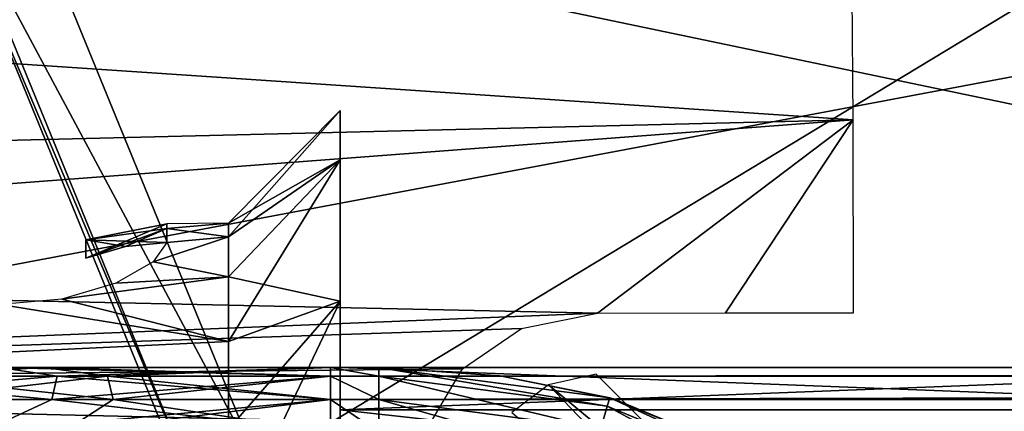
# Model space of a CAD drawing. Header units: millimetres. Extents: x -75 to 75, y -23 to 43.
# Tile 126 of 185: x 8.96 to 13.38, y 12.3 to 14.06. Entities that reach past the tile are written whole.
import ezdxf

# ---------------------------------------------------------------- set-up
doc = ezdxf.new("R2010")
doc.units = ezdxf.units.MM
doc.header["$LTSCALE"] = 101.851852
for name, color, linetype in [('135', 7, 'CONTINUOUS'), ('139', 7, 'CONTINUOUS'), ('14', 7, 'CONTINUOUS'), ('16', 7, 'CONTINUOUS'), ('283', 7, 'CONTINUOUS'), ('284', 7, 'CONTINUOUS'), ('285', 7, 'CONTINUOUS'), ('300', 7, 'CONTINUOUS'), ('301', 7, 'CONTINUOUS'), ('348', 7, 'CONTINUOUS'), ('359', 7, 'CONTINUOUS'), ('376', 7, 'CONTINUOUS'), ('393', 7, 'CONTINUOUS'), ('394', 7, 'CONTINUOUS'), ('419', 7, 'CONTINUOUS'), ('420', 7, 'CONTINUOUS'), ('433', 7, 'CONTINUOUS'), ('446', 7, 'CONTINUOUS'), ('477', 7, 'CONTINUOUS'), ('496', 7, 'CONTINUOUS'), ('497', 7, 'CONTINUOUS'), ('506', 7, 'CONTINUOUS'), ('510', 7, 'CONTINUOUS'), ('513', 7, 'CONTINUOUS'), ('514', 7, 'CONTINUOUS'), ('517', 7, 'CONTINUOUS'), ('518', 7, 'CONTINUOUS'), ('536', 7, 'CONTINUOUS'), ('538', 7, 'CONTINUOUS'), ('6', 7, 'CONTINUOUS'), ('8', 7, 'CONTINUOUS')]:
    doc.layers.add(name, color=color, linetype=linetype)

msp = doc.modelspace()

# ---------------------------------------------------------------- linework, layer by layer
at = {"layer": '135', "color": 251, "linetype": 'Continuous', "true_color": 0x464b4f}
for points in [[(7.5062, 12.5, -93.9408), (6.3613, 12.5, -92.9753), (9.0731, 12.5, -93.858), (7.5062, 12.5, -93.9408)], [(9.0731, 12.5, -93.858), (6.3613, 12.5, -92.9753), (7.8901, 12.5, -93.3291), (9.0731, 12.5, -93.858)], [(10.3562, 12.5, -94.0389), (7.5062, 12.5, -93.9408), (9.0731, 12.5, -93.858), (10.3562, 12.5, -94.0389)], [(8.8734, 12.5, -94.552), (7.5062, 12.5, -93.9408), (10.3562, 12.5, -94.0389), (8.8734, 12.5, -94.552)], [(7.8901, 12.5, 93.3291), (7.5062, 12.5, 93.9408), (9.0731, 12.5, 93.858), (7.8901, 12.5, 93.3291)], [(7.5062, 12.5, 93.9408), (10.3562, 12.5, 94.0389), (9.0731, 12.5, 93.858), (7.5062, 12.5, 93.9408)], [(8.8734, 12.5, 94.552), (10.3562, 12.5, 94.0389), (7.5062, 12.5, 93.9408), (8.8734, 12.5, 94.552)], [(10.3562, 12.5, -94.7611), (8.8734, 12.5, -94.552), (55.2537, 12.5, -94.7611), (10.3562, 12.5, -94.7611)], [(55.2537, 12.5, -94.7611), (8.8734, 12.5, -94.552), (10.3562, 12.5, -94.0389), (55.2537, 12.5, -94.7611)], [(10.3562, 12.5, 94.7611), (10.5731, 12.5, 94.0389), (8.8734, 12.5, 94.552), (10.3562, 12.5, 94.7611)], [(10.5731, 12.5, 94.0389), (10.3562, 12.5, 94.0389), (8.8734, 12.5, 94.552), (10.5731, 12.5, 94.0389)], [(55.2537, 12.5, -94.0389), (55.2537, 12.5, -94.7611), (10.3562, 12.5, -94.0389), (55.2537, 12.5, -94.0389)], [(10.5731, 12.5, 94.7611), (10.5731, 12.5, 94.0389), (10.3562, 12.5, 94.7611), (10.5731, 12.5, 94.7611)]]:
    msp.add_3dface(points, dxfattribs=at)
at = {"layer": '139', "color": 251, "linetype": 'Continuous', "true_color": 0x464b4f}
for points in [[(10.5731, 12.5, 94.0389), (10.5731, 12.5, 94.7611), (11.1149, 12.4631, 94.7623), (10.5731, 12.5, 94.0389)], [(11.6085, 12.3637, 94.0345), (10.5731, 12.5, 94.0389), (11.1149, 12.4631, 94.7623), (11.6085, 12.3637, 94.0345)], [(11.6246, 12.3593, 94.7656), (11.6085, 12.3637, 94.0345), (11.1149, 12.4631, 94.7623), (11.6246, 12.3593, 94.7656)], [(12.5587, 11.9724, 94.0219), (11.6085, 12.3637, 94.0345), (11.6246, 12.3593, 94.7656), (12.5587, 11.9724, 94.0219)], [(12.5781, 11.9612, 94.7785), (12.5587, 11.9724, 94.0219), (11.6246, 12.3593, 94.7656), (12.5781, 11.9612, 94.7785)]]:
    msp.add_3dface(points, dxfattribs=at)
at = {"layer": '14', "color": 251, "linetype": 'Continuous', "true_color": 0x565d62}
for points in [[(-58.6077, 7.0323, 96.607), (-58.9411, 32.5, 96.9404), (58.9411, 32.5, 96.9404), (-58.6077, 7.0323, 96.607)], [(-58.5539, 7.0314, 96.607), (-58.6077, 7.0323, 96.607), (58.9411, 32.5, 96.9404), (-58.5539, 7.0314, 96.607)], [(-58.5, 7.0311, 96.607), (-58.5539, 7.0314, 96.607), (58.9411, 32.5, 96.9404), (-58.5, 7.0311, 96.607)], [(-2.3593, 18.0402, 96.7511), (-58.5, 7.0311, 96.607), (58.9411, 32.5, 96.9404), (-2.3593, 18.0402, 96.7511)], [(2.5034, 7.0311, 96.607), (2.3593, 18.0402, 96.7511), (58.9411, 32.5, 96.9404), (2.5034, 7.0311, 96.607)], [(58.5, 7.0311, 96.607), (2.5034, 7.0311, 96.607), (58.9411, 32.5, 96.9404), (58.5, 7.0311, 96.607)]]:
    msp.add_3dface(points, dxfattribs=at)
at = {"layer": '16', "color": 251, "linetype": 'Continuous', "true_color": 0x565d62}
for points in [[(58.6077, 7.0323, -96.607), (58.9411, 32.5, -96.9404), (2.487, 28.0402, -96.882), (58.6077, 7.0323, -96.607)], [(58.5539, 7.0314, -96.607), (58.6077, 7.0323, -96.607), (2.487, 28.0402, -96.882), (58.5539, 7.0314, -96.607)], [(58.5, 7.0311, -96.607), (58.5539, 7.0314, -96.607), (2.487, 28.0402, -96.882), (58.5, 7.0311, -96.607)], [(2.9458, 7.0311, -96.607), (58.5, 7.0311, -96.607), (2.487, 28.0402, -96.882), (2.9458, 7.0311, -96.607)]]:
    msp.add_3dface(points, dxfattribs=at)
at = {"layer": '283', "color": 251, "linetype": 'Continuous', "true_color": 0x464b4f}
for points in [[(10.5731, 12.5, 94.0389), (11.5973, 12.3268, 93.8874), (10.5731, 12.4615, 93.8919), (10.5731, 12.5, 94.0389)], [(10.5731, 12.5, 94.0389), (11.6085, 12.3637, 94.0345), (11.5973, 12.3268, 93.8874), (10.5731, 12.5, 94.0389)], [(11.5973, 12.3268, 93.8874), (11.569, 12.225, 93.7782), (10.5731, 12.4615, 93.8919), (11.5973, 12.3268, 93.8874)], [(10.5731, 12.4615, 93.8919), (11.569, 12.225, 93.7782), (10.5731, 12.356, 93.7827), (10.5731, 12.4615, 93.8919)], [(11.5973, 12.3268, 93.8874), (11.6085, 12.3637, 94.0345), (12.5526, 11.9313, 93.8742), (11.5973, 12.3268, 93.8874)], [(11.6085, 12.3637, 94.0345), (12.5587, 11.9724, 94.0219), (12.5526, 11.9313, 93.8742), (11.6085, 12.3637, 94.0345)], [(11.569, 12.225, 93.7782), (11.5309, 12.0844, 93.7347), (10.5731, 12.356, 93.7827), (11.569, 12.225, 93.7782)], [(11.5309, 12.0844, 93.7347), (10.5731, 12.2105, 93.7391), (10.5731, 12.356, 93.7827), (11.5309, 12.0844, 93.7347)], [(11.569, 12.225, 93.7782), (11.5973, 12.3268, 93.8874), (12.4978, 11.8404, 93.7649), (11.569, 12.225, 93.7782)], [(12.4978, 11.8404, 93.7649), (11.5973, 12.3268, 93.8874), (12.5526, 11.9313, 93.8742), (12.4978, 11.8404, 93.7649)]]:
    msp.add_3dface(points, dxfattribs=at)
at = {"layer": '284', "color": 251, "linetype": 'Continuous', "true_color": 0x464b4f}
for points in [[(10.3562, 12.5, 94.0389), (10.5731, 12.5, 94.0389), (10.5731, 12.4615, 93.8919), (10.3562, 12.5, 94.0389)], [(10.3562, 12.5, 94.0389), (10.5731, 12.4615, 93.8919), (10.3562, 12.4615, 93.8919), (10.3562, 12.5, 94.0389)], [(10.5731, 12.4615, 93.8919), (10.5731, 12.356, 93.7827), (10.3562, 12.4615, 93.8919), (10.5731, 12.4615, 93.8919)], [(10.3562, 12.4615, 93.8919), (10.5731, 12.356, 93.7827), (10.3562, 12.3559, 93.7826), (10.3562, 12.4615, 93.8919)], [(10.5731, 12.356, 93.7827), (10.5731, 12.2105, 93.7391), (10.3562, 12.3559, 93.7826), (10.5731, 12.356, 93.7827)], [(10.5731, 12.2105, 93.7391), (10.3562, 12.2105, 93.7391), (10.3562, 12.3559, 93.7826), (10.5731, 12.2105, 93.7391)]]:
    msp.add_3dface(points, dxfattribs=at)
at = {"layer": '285', "color": 251, "linetype": 'Continuous', "true_color": 0x464b4f}
for points in [[(7.8901, 12.5, 93.3291), (9.0731, 12.5, 93.858), (8.4088, 12.4616, 93.4479), (7.8901, 12.5, 93.3291)], [(9.0731, 12.5, 93.858), (9.3575, 12.4616, 93.7796), (8.4088, 12.4616, 93.4479), (9.0731, 12.5, 93.858)], [(9.0731, 12.5, 93.858), (10.3562, 12.5, 94.0389), (9.3575, 12.4616, 93.7796), (9.0731, 12.5, 93.858)], [(10.3562, 12.5, 94.0389), (10.3562, 12.4615, 93.8919), (9.3575, 12.4616, 93.7796), (10.3562, 12.5, 94.0389)], [(9.3575, 12.4616, 93.7796), (8.4562, 12.3559, 93.3494), (8.4088, 12.4616, 93.4479), (9.3575, 12.4616, 93.7796)], [(9.3818, 12.3559, 93.6729), (8.4562, 12.3559, 93.3494), (9.3575, 12.4616, 93.7796), (9.3818, 12.3559, 93.6729)], [(10.3562, 12.4615, 93.8919), (9.3818, 12.3559, 93.6729), (9.3575, 12.4616, 93.7796), (10.3562, 12.4615, 93.8919)], [(10.3562, 12.4615, 93.8919), (10.3562, 12.3559, 93.7826), (9.3818, 12.3559, 93.6729), (10.3562, 12.4615, 93.8919)], [(9.156, 12.2105, 93.5698), (8.0495, 12.2105, 93.0752), (8.4562, 12.3559, 93.3494), (9.156, 12.2105, 93.5698)], [(9.3818, 12.3559, 93.6729), (9.156, 12.2105, 93.5698), (8.4562, 12.3559, 93.3494), (9.3818, 12.3559, 93.6729)], [(10.3562, 12.3559, 93.7826), (9.156, 12.2105, 93.5698), (9.3818, 12.3559, 93.6729), (10.3562, 12.3559, 93.7826)], [(10.3562, 12.2105, 93.7391), (9.156, 12.2105, 93.5698), (10.3562, 12.3559, 93.7826), (10.3562, 12.2105, 93.7391)]]:
    msp.add_3dface(points, dxfattribs=at)
at = {"layer": '300', "color": 251, "linetype": 'Continuous', "true_color": 0x464b4f}
for points in [[(9.0731, 12.5, -93.858), (7.8901, 12.5, -93.3291), (8.4088, 12.4615, -93.4479), (9.0731, 12.5, -93.858)], [(9.0731, 12.5, -93.858), (8.4088, 12.4615, -93.4479), (9.3575, 12.4615, -93.7795), (9.0731, 12.5, -93.858)], [(9.0731, 12.5, -93.858), (9.3575, 12.4615, -93.7795), (10.3562, 12.4615, -93.8919), (9.0731, 12.5, -93.858)], [(10.3562, 12.5, -94.0389), (9.0731, 12.5, -93.858), (10.3562, 12.4615, -93.8919), (10.3562, 12.5, -94.0389)], [(8.4562, 12.3559, -93.3493), (9.3818, 12.3559, -93.6729), (8.4088, 12.4615, -93.4479), (8.4562, 12.3559, -93.3493)], [(8.4088, 12.4615, -93.4479), (9.3818, 12.3559, -93.6729), (9.3575, 12.4615, -93.7795), (8.4088, 12.4615, -93.4479)], [(9.3818, 12.3559, -93.6729), (10.3562, 12.3559, -93.7826), (9.3575, 12.4615, -93.7795), (9.3818, 12.3559, -93.6729)], [(9.3575, 12.4615, -93.7795), (10.3562, 12.3559, -93.7826), (10.3562, 12.4615, -93.8919), (9.3575, 12.4615, -93.7795)], [(8.0495, 12.2105, -93.0752), (9.156, 12.2105, -93.5698), (8.4562, 12.3559, -93.3493), (8.0495, 12.2105, -93.0752)], [(8.4562, 12.3559, -93.3493), (9.156, 12.2105, -93.5698), (9.3818, 12.3559, -93.6729), (8.4562, 12.3559, -93.3493)], [(9.156, 12.2105, -93.5698), (10.3562, 12.2105, -93.7391), (9.3818, 12.3559, -93.6729), (9.156, 12.2105, -93.5698)], [(9.3818, 12.3559, -93.6729), (10.3562, 12.2105, -93.7391), (10.3562, 12.3559, -93.7826), (9.3818, 12.3559, -93.6729)]]:
    msp.add_3dface(points, dxfattribs=at)
at = {"layer": '301', "color": 251, "linetype": 'Continuous', "true_color": 0x464b4f}
for points in [[(55.2537, 12.5, -94.0389), (10.3562, 12.4615, -93.8919), (55.2537, 12.4648, -93.898), (55.2537, 12.5, -94.0389)], [(55.2537, 12.5, -94.0389), (10.3562, 12.5, -94.0389), (10.3562, 12.4615, -93.8919), (55.2537, 12.5, -94.0389)], [(55.2537, 12.4648, -93.898), (10.3562, 12.4615, -93.8919), (55.2537, 12.4615, -93.8919), (55.2537, 12.4648, -93.898)], [(55.2537, 12.4615, -93.8919), (10.3562, 12.3559, -93.7826), (55.2537, 12.3589, -93.7844), (55.2537, 12.4615, -93.8919)], [(10.3562, 12.4615, -93.8919), (10.3562, 12.3559, -93.7826), (55.2537, 12.4615, -93.8919), (10.3562, 12.4615, -93.8919)], [(55.2537, 12.3589, -93.7844), (10.3562, 12.3559, -93.7826), (55.2537, 12.356, -93.7827), (55.2537, 12.3589, -93.7844)], [(10.3562, 12.2105, -93.7391), (55.2537, 12.2105, -93.7391), (55.2537, 12.356, -93.7827), (10.3562, 12.2105, -93.7391)], [(10.3562, 12.3559, -93.7826), (10.3562, 12.2105, -93.7391), (55.2537, 12.356, -93.7827), (10.3562, 12.3559, -93.7826)]]:
    msp.add_3dface(points, dxfattribs=at)
at = {"layer": '348', "color": 251, "linetype": 'Continuous', "true_color": 0x464b4f}
for points in [[(8.8734, 12.5, 94.552), (7.9683, 12.4616, 94.3634), (9.1316, 12.4616, 94.7701), (8.8734, 12.5, 94.552)], [(8.8734, 12.5, 94.552), (9.1316, 12.4616, 94.7701), (10.3562, 12.4616, 94.9079), (8.8734, 12.5, 94.552)], [(10.3562, 12.5, 94.7611), (8.8734, 12.5, 94.552), (10.3562, 12.4616, 94.9079), (10.3562, 12.5, 94.7611)], [(7.9209, 12.356, 94.462), (9.1073, 12.356, 94.8767), (7.9683, 12.4616, 94.3634), (7.9209, 12.356, 94.462)], [(7.9683, 12.4616, 94.3634), (9.1073, 12.356, 94.8767), (9.1316, 12.4616, 94.7701), (7.9683, 12.4616, 94.3634)], [(9.1073, 12.356, 94.8767), (10.3562, 12.356, 95.0173), (9.1316, 12.4616, 94.7701), (9.1073, 12.356, 94.8767)], [(9.1316, 12.4616, 94.7701), (10.3562, 12.356, 95.0173), (10.3562, 12.4616, 94.9079), (9.1316, 12.4616, 94.7701)], [(7.9209, 12.356, 94.462), (8.7904, 12.2105, 94.8401), (9.1073, 12.356, 94.8767), (7.9209, 12.356, 94.462)], [(8.7904, 12.2105, 94.8401), (10.3562, 12.2105, 95.0609), (9.1073, 12.356, 94.8767), (8.7904, 12.2105, 94.8401)], [(9.1073, 12.356, 94.8767), (10.3562, 12.2105, 95.0609), (10.3562, 12.356, 95.0173), (9.1073, 12.356, 94.8767)]]:
    msp.add_3dface(points, dxfattribs=at)
at = {"layer": '359', "color": 251, "linetype": 'Continuous', "true_color": 0x464b4f}
for points in [[(8.8734, 12.5, -94.552), (9.1316, 12.4616, -94.7701), (7.9683, 12.4616, -94.3635), (8.8734, 12.5, -94.552)], [(8.8734, 12.5, -94.552), (10.3562, 12.5, -94.7611), (9.1316, 12.4616, -94.7701), (8.8734, 12.5, -94.552)], [(10.3562, 12.5, -94.7611), (10.3562, 12.4616, -94.9079), (9.1316, 12.4616, -94.7701), (10.3562, 12.5, -94.7611)], [(9.1073, 12.356, -94.8768), (7.9209, 12.356, -94.462), (9.1316, 12.4616, -94.7701), (9.1073, 12.356, -94.8768)], [(9.1316, 12.4616, -94.7701), (7.9209, 12.356, -94.462), (7.9683, 12.4616, -94.3635), (9.1316, 12.4616, -94.7701)], [(10.3562, 12.356, -95.0173), (9.1073, 12.356, -94.8768), (10.3562, 12.4616, -94.9079), (10.3562, 12.356, -95.0173)], [(10.3562, 12.4616, -94.9079), (9.1073, 12.356, -94.8768), (9.1316, 12.4616, -94.7701), (10.3562, 12.4616, -94.9079)], [(9.1073, 12.356, -94.8768), (8.7904, 12.2105, -94.8401), (7.9209, 12.356, -94.462), (9.1073, 12.356, -94.8768)], [(10.3562, 12.356, -95.0173), (8.7904, 12.2105, -94.8401), (9.1073, 12.356, -94.8768), (10.3562, 12.356, -95.0173)], [(10.3562, 12.2105, -95.0609), (8.7904, 12.2105, -94.8401), (10.3562, 12.356, -95.0173), (10.3562, 12.2105, -95.0609)]]:
    msp.add_3dface(points, dxfattribs=at)
at = {"layer": '376', "color": 251, "linetype": 'Continuous', "true_color": 0x464b4f}
for points in [[(0.8, 14.1586, 106.9057), (15.2346, 14.1464, 106.9002), (0.8, 11.4292, 106.1027), (0.8, 14.1586, 106.9057)], [(15.2346, 14.1464, 106.9002), (15.2278, 11.4159, 106.1007), (0.8, 11.4292, 106.1027), (15.2346, 14.1464, 106.9002)]]:
    msp.add_3dface(points, dxfattribs=at)
at = {"layer": '393', "color": 251, "linetype": 'Continuous', "true_color": 0x464b4f}
for points in [[(10.9484, 12.4941, 123.1194), (3.5438, 12.4194, 122.9902), (10.8031, 12.2494, 123.1169), (10.9484, 12.4941, 123.1194)], [(3.5438, 7.5806, 122.9902), (10.9484, 7.5059, 123.1194), (3.5438, 12.4194, 122.9902), (3.5438, 7.5806, 122.9902)], [(10.9484, 7.5059, 123.1194), (10.8069, 7.7407, 123.117), (3.5438, 12.4194, 122.9902), (10.9484, 7.5059, 123.1194)], [(10.8069, 7.7407, 123.117), (10.7528, 8.0297, 123.116), (3.5438, 12.4194, 122.9902), (10.8069, 7.7407, 123.117)], [(3.5438, 12.4194, 122.9902), (10.7528, 11.9703, 123.116), (10.8031, 12.2494, 123.1169), (3.5438, 12.4194, 122.9902)], [(10.7528, 8.0297, 123.116), (10.7528, 11.9703, 123.116), (3.5438, 12.4194, 122.9902), (10.7528, 8.0297, 123.116)]]:
    msp.add_3dface(points, dxfattribs=at)
at = {"layer": '394', "color": 251, "linetype": 'Continuous', "true_color": 0x464b4f}
for points in [[(9.9, 13.1456, 116), (9.6221, 13.1222, 115.637), (9.9, 13.0852, 115.3863), (9.9, 13.1456, 116)], [(9.6221, 13.1432, 116), (9.6221, 13.1222, 115.637), (9.9, 13.1456, 116), (9.6221, 13.1432, 116)], [(9.6221, 13.1222, 115.637), (9.6221, 13.0594, 115.2789), (9.9, 13.0852, 115.3863), (9.6221, 13.1222, 115.637)], [(9.9, 13.0852, 115.3863), (9.5618, 12.9725, 114.9798), (9.9, 12.9062, 114.7962), (9.9, 13.0852, 115.3863)], [(9.6221, 13.0594, 115.2789), (9.5618, 12.9725, 114.9798), (9.9, 13.0852, 115.3863), (9.6221, 13.0594, 115.2789)], [(9.5618, 12.9725, 114.9798), (9.3941, 12.8779, 114.741), (9.9, 12.9062, 114.7962), (9.5618, 12.9725, 114.9798)], [(9.9, 12.9062, 114.7962), (9.1522, 12.8065, 114.5937), (9.9, 12.6155, 114.2524), (9.9, 12.9062, 114.7962)], [(9.3941, 12.8779, 114.741), (9.1522, 12.8065, 114.5937), (9.9, 12.9062, 114.7962), (9.3941, 12.8779, 114.741)], [(9.1522, 12.8065, 114.5937), (8.877, 12.7812, 114.5495), (9.9, 12.6155, 114.2524), (9.1522, 12.8065, 114.5937)], [(8.877, 12.7812, 114.5495), (0.5, 12.1663, 113.8337), (9.9, 12.6155, 114.2524), (8.877, 12.7812, 114.5495)], [(9.9, 12.6155, 114.2524), (0.5, 12.1663, 113.8337), (9.9, 12.2243, 113.7757), (9.9, 12.6155, 114.2524)]]:
    msp.add_3dface(points, dxfattribs=at)
at = {"layer": '419', "color": 251, "linetype": 'Continuous', "true_color": 0x464b4f}
for points in [[(10.4, 13.4299, 117.2484), (9.9, 13.1456, 116), (10.4, 13.65, 116), (10.4, 13.4299, 117.2484)], [(10.4, 12.7961, 118.3462), (9.9, 12.9062, 117.2038), (10.4, 13.4299, 117.2484), (10.4, 12.7961, 118.3462)], [(9.9, 12.9062, 117.2038), (9.9, 13.0852, 116.6137), (10.4, 13.4299, 117.2484), (9.9, 12.9062, 117.2038)], [(9.9, 13.0852, 116.6137), (9.9, 13.1456, 116), (10.4, 13.4299, 117.2484), (9.9, 13.0852, 116.6137)], [(9.9, 12.6155, 117.7476), (9.9, 12.9062, 117.2038), (10.4, 12.7961, 118.3462), (9.9, 12.6155, 117.7476)], [(10.4, 11.825, 119.161), (9.9, 12.2243, 118.2243), (10.4, 12.7961, 118.3462), (10.4, 11.825, 119.161)], [(9.9, 12.2243, 118.2243), (9.9, 12.6155, 117.7476), (10.4, 12.7961, 118.3462), (9.9, 12.2243, 118.2243)]]:
    msp.add_3dface(points, dxfattribs=at)
at = {"layer": '420', "color": 251, "linetype": 'Continuous', "true_color": 0x464b4f}
for points in [[(10.4, 13.65, 116), (9.9, 13.0852, 115.3863), (10.4, 13.4299, 114.7516), (10.4, 13.65, 116)], [(9.9, 13.1456, 116), (9.9, 13.0852, 115.3863), (10.4, 13.65, 116), (9.9, 13.1456, 116)], [(9.9, 13.0852, 115.3863), (9.9, 12.9062, 114.7962), (10.4, 13.4299, 114.7516), (9.9, 13.0852, 115.3863)], [(9.9, 12.9062, 114.7962), (9.9, 12.6155, 114.2524), (10.4, 13.4299, 114.7516), (9.9, 12.9062, 114.7962)], [(10.4, 13.4299, 114.7516), (9.9, 12.6155, 114.2524), (10.4, 12.7961, 113.6538), (10.4, 13.4299, 114.7516)], [(9.9, 12.6155, 114.2524), (9.9, 12.2243, 113.7757), (10.4, 12.7961, 113.6538), (9.9, 12.6155, 114.2524)], [(10.4, 12.7961, 113.6538), (9.9, 11.7476, 113.3845), (10.4, 11.825, 112.839), (10.4, 12.7961, 113.6538)], [(9.9, 12.2243, 113.7757), (9.9, 11.7476, 113.3845), (10.4, 12.7961, 113.6538), (9.9, 12.2243, 113.7757)]]:
    msp.add_3dface(points, dxfattribs=at)
at = {"layer": '433', "color": 251, "linetype": 'Continuous', "true_color": 0x464b4f}
for points in [[(12.6941, 14.3621, 122.4512), (3.554, 14.2217, 122.3332), (12.7, 13.6086, 122.9262), (12.6941, 14.3621, 122.4512)], [(3.554, 14.2217, 122.3332), (3.5483, 13.3861, 122.8181), (12.7, 13.6086, 122.9262), (3.554, 14.2217, 122.3332)], [(3.5459, 12.9162, 122.9458), (11.5527, 12.7436, 123.1194), (12.7, 13.6086, 122.9262), (3.5459, 12.9162, 122.9458)], [(3.5483, 13.3861, 122.8181), (3.5459, 12.9162, 122.9458), (12.7, 13.6086, 122.9262), (3.5483, 13.3861, 122.8181)], [(12.7, 13.6086, 122.9262), (11.5527, 12.7436, 123.1194), (12.1267, 12.7439, 123.1299), (12.7, 13.6086, 122.9262)], [(12.7008, 12.7441, 123.1404), (12.7, 13.6086, 122.9262), (12.1267, 12.7439, 123.1299), (12.7008, 12.7441, 123.1404)], [(3.5438, 12.4194, 122.9902), (11.5527, 12.7436, 123.1194), (3.5459, 12.9162, 122.9458), (3.5438, 12.4194, 122.9902)], [(11.5527, 12.7436, 123.1194), (3.5438, 12.4194, 122.9902), (11.2124, 12.6747, 123.1184), (11.5527, 12.7436, 123.1194)], [(3.5438, 12.4194, 122.9902), (10.9484, 12.4941, 123.1194), (11.2124, 12.6747, 123.1184), (3.5438, 12.4194, 122.9902)]]:
    msp.add_3dface(points, dxfattribs=at)
at = {"layer": '446', "color": 251, "linetype": 'Continuous', "true_color": 0x464b4f}
for points in [[(9.6221, 13.1222, 115.637), (9.6221, 13.1432, 116), (9.2592, 12.9897, 115.2953), (9.6221, 13.1222, 115.637)], [(9.2592, 12.9897, 115.2953), (9.6221, 13.1432, 116), (9.2592, 13.0716, 116), (9.2592, 12.9897, 115.2953)], [(9.2592, 13.0716, 116), (9.6221, 13.1432, 116), (9.6221, 13.1222, 116.363), (9.2592, 13.0716, 116)], [(9.4373, 13.041, 115.2832), (9.6221, 13.1222, 115.637), (9.2592, 12.9897, 115.2953), (9.4373, 13.041, 115.2832)], [(9.6221, 13.0594, 116.7211), (9.2592, 13.0716, 116), (9.6221, 13.1222, 116.363), (9.6221, 13.0594, 116.7211)], [(9.6221, 13.0594, 115.2789), (9.6221, 13.1222, 115.637), (9.4373, 13.041, 115.2832), (9.6221, 13.0594, 115.2789)], [(9.4373, 13.041, 116.7168), (9.2592, 13.0716, 116), (9.6221, 13.0594, 116.7211), (9.4373, 13.041, 116.7168)], [(9.2592, 12.9897, 116.7047), (9.2592, 13.0716, 116), (9.4373, 13.041, 116.7168), (9.2592, 12.9897, 116.7047)]]:
    msp.add_3dface(points, dxfattribs=at)
at = {"layer": '477', "color": 251, "linetype": 'Continuous', "true_color": 0x464b4f}
for points in [[(11.5472, 12.4699, 123.4077), (11.3344, 12.4226, 123.4038), (12.8486, 11.1685, 160.6745), (11.5472, 12.4699, 123.4077)], [(11.3344, 12.4226, 123.4038), (11.1695, 12.2978, 123.4046), (12.5989, 11.1014, 160.6809), (11.3344, 12.4226, 123.4038)], [(12.8486, 11.1685, 160.6745), (11.3344, 12.4226, 123.4038), (12.5989, 11.1014, 160.6809), (12.8486, 11.1685, 160.6745)]]:
    msp.add_3dface(points, dxfattribs=at)
at = {"layer": '496', "linetype": 'Continuous'}
for points in [[(15.3, 12.3097, 115.0433), (15.3, 12.5, 116), (10.4, 12.3097, 115.0433), (15.3, 12.3097, 115.0433)], [(10.4, 12.3097, 115.0433), (15.3, 12.5, 116), (10.4, 12.5, 116), (10.4, 12.3097, 115.0433)], [(10.4, 11.7678, 114.2322), (15.3, 12.3097, 115.0433), (10.4, 12.3097, 115.0433), (10.4, 11.7678, 114.2322)], [(15.3, 11.7678, 114.2322), (15.3, 12.3097, 115.0433), (10.4, 11.7678, 114.2322), (15.3, 11.7678, 114.2322)]]:
    msp.add_3dface(points, dxfattribs=at)
at = {"layer": '497', "linetype": 'Continuous'}
for points in [[(10.4, 12.5, 116), (15.3, 12.3097, 116.9567), (10.4, 12.3097, 116.9567), (10.4, 12.5, 116)], [(15.3, 12.5, 116), (15.3, 12.3097, 116.9567), (10.4, 12.5, 116), (15.3, 12.5, 116)], [(15.3, 12.3097, 116.9567), (15.3, 11.7678, 117.7678), (10.4, 12.3097, 116.9567), (15.3, 12.3097, 116.9567)], [(10.4, 12.3097, 116.9567), (15.3, 11.7678, 117.7678), (10.4, 11.7678, 117.7678), (10.4, 12.3097, 116.9567)]]:
    msp.add_3dface(points, dxfattribs=at)
at = {"layer": '506', "linetype": 'Continuous'}
for points in [[(0, 28.1, -87), (38.5, 10.6, -12), (-38.5, 10.6, -12), (0, 28.1, -87)], [(0, 28.1, -87), (57, 28.1, -87), (38.5, 10.6, -12), (0, 28.1, -87)]]:
    msp.add_3dface(points, dxfattribs=at)
at = {"layer": '510', "linetype": 'Continuous'}
for points in [[(-56.8408, 28.5, -86.954), (-38.3408, 11, -11.954), (38.3408, 11, -11.954), (-56.8408, 28.5, -86.954)], [(56.8408, 28.5, -86.954), (-56.8408, 28.5, -86.954), (38.3408, 11, -11.954), (56.8408, 28.5, -86.954)]]:
    msp.add_3dface(points, dxfattribs=at)
at = {"layer": '513', "linetype": 'Continuous'}
for points in [[(38.5, 10.6, 20), (0, 28.1, 27), (-38.5, 10.6, 20), (38.5, 10.6, 20)], [(57, 28.1, 27), (0, 28.1, 27), (38.5, 10.6, 20), (57, 28.1, 27)]]:
    msp.add_3dface(points, dxfattribs=at)
at = {"layer": '514', "linetype": 'Continuous'}
for points in [[(-56.8408, 28.5, 26.7292), (56.8408, 28.5, 26.7292), (-38.3408, 11, 19.7292), (-56.8408, 28.5, 26.7292)], [(56.8408, 28.5, 26.7292), (38.3408, 11, 19.7292), (-38.3408, 11, 19.7292), (56.8408, 28.5, 26.7292)]]:
    msp.add_3dface(points, dxfattribs=at)
at = {"layer": '517', "color": 2, "linetype": 'Continuous'}
for points in [[(10.035, 12.0579, 166.0359), (8.9246, 14.7697, 165.9493), (29.0859, 23.5667, 166.0016), (10.035, 12.0579, 166.0359)], [(10.336, 9.1427, 166.1164), (10.035, 12.0579, 166.0359), (29.0859, 23.5667, 166.0016), (10.336, 9.1427, 166.1164)], [(10.336, 9.1427, 166.1164), (29.0859, 23.5667, 166.0016), (21.2545, 9.4573, 166.2613), (10.336, 9.1427, 166.1164)]]:
    msp.add_3dface(points, dxfattribs=at)
at = {"layer": '518', "color": 2, "linetype": 'Continuous'}
for points in [[(8.6014, 14.6829, 168.9484), (21.763, 11.9362, 169.2048), (21.8566, 14.2778, 169.1448), (8.6014, 14.6829, 168.9484)], [(8.6014, 14.6829, 168.9484), (9.6766, 12.057, 169.0322), (21.763, 11.9362, 169.2048), (8.6014, 14.6829, 168.9484)]]:
    msp.add_3dface(points, dxfattribs=at)
at = {"layer": '536', "color": 2, "linetype": 'Continuous'}
for points in [[(9.7373, 11.992, 166.3335), (8.6014, 14.6829, 168.9484), (8.6596, 14.6242, 166.2495), (9.7373, 11.992, 166.3335)], [(9.6766, 12.057, 169.0322), (8.6014, 14.6829, 168.9484), (9.7373, 11.992, 166.3335), (9.6766, 12.057, 169.0322)]]:
    msp.add_3dface(points, dxfattribs=at)
at = {"layer": '538', "color": 2, "linetype": 'Continuous'}
for points in [[(8.9246, 14.7697, 165.9493), (10.035, 12.0579, 166.0359), (8.6596, 14.6242, 166.2495), (8.9246, 14.7697, 165.9493)], [(10.035, 12.0579, 166.0359), (9.7373, 11.992, 166.3335), (8.6596, 14.6242, 166.2495), (10.035, 12.0579, 166.0359)]]:
    msp.add_3dface(points, dxfattribs=at)
at = {"layer": '6', "color": 251, "linetype": 'Continuous', "true_color": 0x565d62}
for points in [[(58.517, 0, 104.5156), (59.0014, 37, 105), (-0.5, 37, 105), (58.517, 0, 104.5156)], [(-0.5, 0, 104.5156), (58.517, 0, 104.5156), (-0.5, 37, 105), (-0.5, 0, 104.5156)]]:
    msp.add_3dface(points, dxfattribs=at)
at = {"layer": '8', "color": 251, "linetype": 'Continuous', "true_color": 0x565d62}
for points in [[(-58.517, 0, -104.5156), (-59.0014, 37, -105), (59.0014, 37, -105), (-58.517, 0, -104.5156)], [(58.517, 0, -104.5156), (-58.517, 0, -104.5156), (59.0014, 37, -105), (58.517, 0, -104.5156)]]:
    msp.add_3dface(points, dxfattribs=at)

doc.saveas('drawing.dxf')
